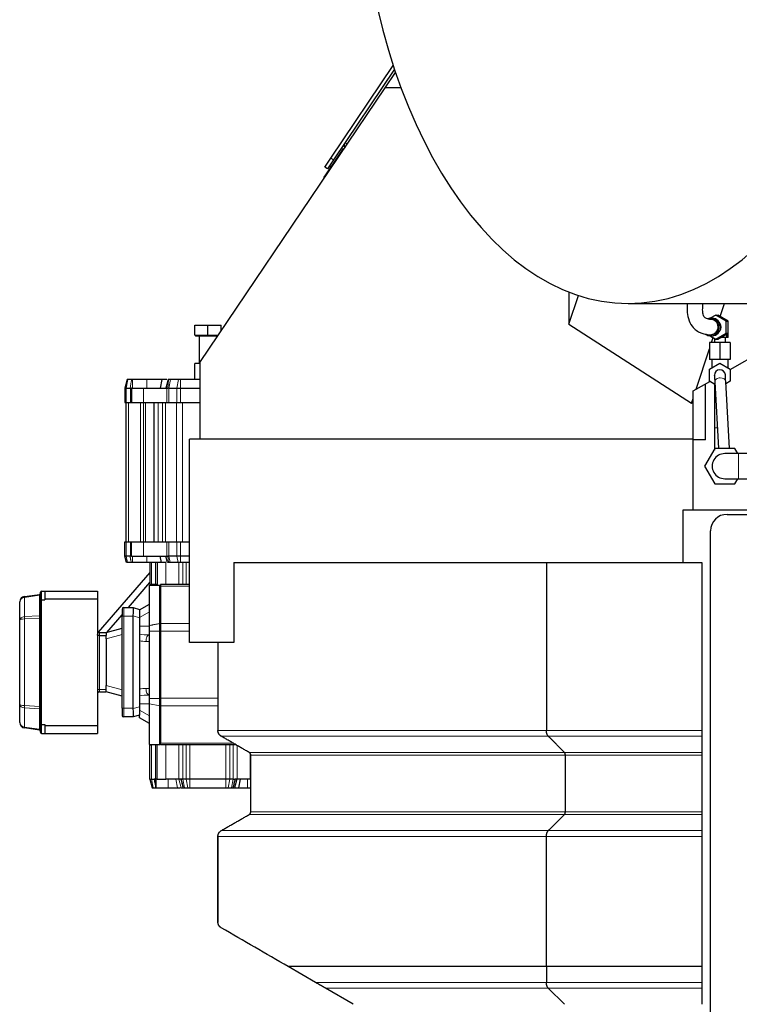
# Model space of a CAD drawing. Header units: inches. Extents: x 0 to 23760, y -13 to 16800.
# Tile 163 of 207: x 15109 to 15767, y 13191 to 14090. Entities that reach past the tile are written whole.
import ezdxf

# ---------------------------------------------------------------- set-up
doc = ezdxf.new("R2010")
doc.units = ezdxf.units.IN
doc.layers.add('254', color=7, linetype='Continuous', true_color=0xffffff)

msp = doc.modelspace()

# ---------------------------------------------------------------- linework, layer by layer
at = {"layer": '254', "color": 2, "linetype": 'Continuous', "lineweight": 25}
for p, q in [((15393.387, 13963.775), (15450.45, 14048.375)), ((15451.639, 14044.773), (15395.874, 13962.098)), ((15443.089, 14027.962), (15452.57, 14042.018)), ((15273.795, 13776.973), (15443.089, 14027.962)), ((15457.559, 14027.962), (15443.089, 14027.962)), ((15404.689, 13972.484), (15399.097, 13964.194)), ((15404.689, 13972.484), (15405.362, 13972.03)), ((15387.795, 13955.485), (15393.387, 13963.775)), ((15399.097, 13964.194), (15387.821, 13947.476)), ((15395.874, 13962.098), (15390.282, 13953.807)), ((15390.282, 13953.807), (15387.795, 13955.485)), ((15392.355, 13956.881), (15393.598, 13956.042)), ((15610.83, 13841.454), (15610.83, 13812.139)), ((15610.83, 13812.139), (15619.506, 13838.336)), ((15665.005, 13830.963), (15905.835, 13830.963)), ((15749.111, 13819.222), (15753, 13830.965)), ((15758.297, 13770.749), (15862.589, 13830.961)), ((15745.139, 13820.431), (15740.027, 13817.458)), ((15741.605, 13817.462), (15740.264, 13817.462)), ((15745.139, 13820.431), (15747.028, 13820.431)), ((15754.568, 13814.946), (15745.139, 13820.431)), ((15756.457, 13814.946), (15747.028, 13820.431)), ((15269.204, 13811.262), (15281.204, 13811.262)), ((15269.204, 13802.062), (15269.204, 13811.262)), ((15281.204, 13811.262), (15293.204, 13811.262)), ((15281.204, 13802.062), (15281.204, 13811.262)), ((15293.204, 13805.749), (15293.204, 13811.262)), ((15610.83, 13812.139), (15722.846, 13739.907)), ((15754.568, 13814.946), (15756.457, 13814.946)), ((15754.568, 13803.977), (15754.568, 13814.946)), ((15756.457, 13803.977), (15756.457, 13814.946)), ((15269.204, 13802.062), (15281.204, 13802.062)), ((15269.954, 13802.062), (15269.954, 13801.262)), ((15290.177, 13801.262), (15269.954, 13801.262)), ((15273.204, 13801.262), (15273.204, 13776.262)), ((15281.204, 13802.062), (15290.717, 13802.062)), ((15289.204, 13799.818), (15289.204, 13801.262)), ((15740.027, 13801.465), (15745.139, 13798.492)), ((15740.264, 13801.462), (15741.605, 13801.462)), ((15741.243, 13795.463), (15742.713, 13799.903)), ((15741.354, 13799.962), (15741.354, 13800.693)), ((15742.612, 13799.962), (15741.354, 13799.962)), ((15743.795, 13799.274), (15743.795, 13795.462)), ((15745.139, 13798.492), (15754.568, 13803.977)), ((15747.028, 13798.492), (15756.457, 13803.977)), ((15755.25, 13799.962), (15749.554, 13799.962)), ((15753.795, 13795.462), (15753.795, 13799.962)), ((15754.568, 13803.977), (15756.457, 13803.977)), ((15755.25, 13799.962), (15755.25, 13803.275)), ((15756.235, 13799.962), (15755.25, 13799.962)), ((15756.235, 13799.962), (15756.235, 13803.848)), ((15748.795, 13795.462), (15739.295, 13795.462)), ((15739.295, 13795.462), (15739.295, 13779.962)), ((15745.139, 13798.492), (15747.028, 13798.492)), ((15758.295, 13795.462), (15748.795, 13795.462)), ((15748.795, 13795.462), (15748.795, 13779.962)), ((15758.295, 13795.462), (15758.295, 13779.962)), ((15727.093, 13752.733), (15739.295, 13789.58)), ((15273.795, 13776.262), (15269.204, 13776.262)), ((15269.204, 13761.462), (15269.204, 13776.262)), ((15273.795, 13776.973), (15273.795, 13706.962)), ((15748.795, 13779.962), (15739.295, 13779.962)), ((15739.295, 13770.946), (15748.795, 13776.431)), ((15741.295, 13779.962), (15741.295, 13772.101)), ((15758.295, 13779.962), (15748.795, 13779.962)), ((15748.795, 13776.431), (15758.295, 13770.946)), ((15756.295, 13772.101), (15756.295, 13779.962)), ((15739.295, 13759.977), (15739.295, 13770.946)), ((15743.802, 13765.191), (15743.795, 13765.462)), ((15758.295, 13770.946), (15758.295, 13759.977)), ((15207.294, 13761.462), (15205.204, 13753.662)), ((15207.995, 13761.462), (15207.294, 13761.462)), ((15211.571, 13761.462), (15207.995, 13761.462)), ((15225.227, 13761.462), (15212.185, 13761.462)), ((15239.068, 13761.462), (15237.59, 13753.662)), ((15244.704, 13761.462), (15242.614, 13753.662)), ((15246.952, 13761.462), (15245.244, 13761.462)), ((15254.174, 13761.462), (15246.952, 13761.462)), ((15256.114, 13761.462), (15254.174, 13761.462)), ((15273.795, 13761.462), (15256.114, 13761.462)), ((15727.093, 13752.733), (15739.468, 13759.878)), ((15735.709, 13706.462), (15735.709, 13757.708)), ((15744.24, 13757.122), (15739.295, 13759.977)), ((15743.795, 13757.379), (15743.795, 13745.461)), ((15744.119, 13759.342), (15747.42, 13698.463)), ((15757.435, 13698.463), (15754.105, 13759.883)), ((15758.295, 13759.977), (15754.227, 13757.628)), ((15205.204, 13753.662), (15206.408, 13753.662)), ((15205.204, 13753.662), (15205.204, 13740.462)), ((15206.408, 13753.662), (15209.985, 13753.662)), ((15209.985, 13753.662), (15210.482, 13753.662)), ((15211.204, 13753.662), (15210.482, 13753.662)), ((15211.204, 13753.662), (15222.204, 13753.662)), ((15211.204, 13753.662), (15211.204, 13740.462)), ((15222.204, 13753.662), (15243.558, 13753.662)), ((15243.558, 13753.662), (15244.552, 13753.662)), ((15245.558, 13753.662), (15244.552, 13753.662)), ((15245.558, 13753.662), (15252.78, 13753.662)), ((15252.78, 13753.662), (15256.114, 13753.662)), ((15256.114, 13753.662), (15273.795, 13753.662)), ((15724.295, 13751.117), (15727.093, 13752.733)), ((15724.295, 13744.283), (15724.295, 13751.117)), ((15743.795, 13745.462), (15743.795, 13717.462)), ((15205.204, 13740.462), (15206.408, 13740.462)), ((15206.204, 13740.462), (15206.204, 13613.462)), ((15206.408, 13740.462), (15210.482, 13740.462)), ((15210.482, 13740.462), (15211.204, 13740.462)), ((15211.204, 13740.462), (15222.204, 13740.462)), ((15222.204, 13740.462), (15243.558, 13740.462)), ((15231.704, 13740.462), (15231.704, 13613.462)), ((15243.558, 13740.462), (15245.558, 13740.462)), ((15245.558, 13740.462), (15252.78, 13740.462)), ((15252.78, 13740.462), (15256.114, 13740.462)), ((15256.114, 13740.462), (15273.795, 13740.462)), ((15722.846, 13739.907), (15724.295, 13744.283)), ((15722.846, 13739.907), (15724.295, 13741.347)), ((15724.295, 13741.347), (15724.295, 13744.283)), ((15724.295, 13706.962), (15724.295, 13741.347)), ((15743.795, 13717.463), (15743.795, 13698.008)), ((15264.295, 13521.462), (15264.295, 13706.962)), ((15724.295, 13706.962), (15264.295, 13706.962)), ((15724.295, 13642.472), (15724.295, 13706.962)), ((15735.709, 13706.462), (15724.295, 13706.462)), ((15744.057, 13698.462), (15734.82, 13682.462)), ((15762.532, 13698.462), (15744.057, 13698.462)), ((15765.131, 13693.962), (15762.532, 13698.462)), ((15775.295, 13693.962), (15765.795, 13693.962)), ((15734.82, 13682.462), (15744.057, 13666.462)), ((15744.057, 13666.462), (15762.532, 13666.462)), ((15762.532, 13666.462), (15765.13, 13670.962)), ((15765.795, 13670.962), (15775.295, 13670.962)), ((15715.295, 13594.452), (15715.295, 13642.471)), ((15715.295, 13642.471), (16291.286, 13642.471)), ((15755.295, 13638.462), (16291.289, 13638.462)), ((15740.295, 12969.462), (15740.295, 13623.462)), ((15205.204, 13613.462), (15206.408, 13613.462)), ((15205.204, 13600.262), (15205.204, 13613.462)), ((15206.408, 13613.462), (15210.482, 13613.462)), ((15210.482, 13613.462), (15211.204, 13613.462)), ((15211.204, 13613.462), (15222.204, 13613.462)), ((15211.204, 13600.262), (15211.204, 13613.462)), ((15222.204, 13613.462), (15243.558, 13613.462)), ((15243.558, 13613.462), (15245.558, 13613.462)), ((15245.558, 13613.462), (15252.78, 13613.462)), ((15252.78, 13613.462), (15256.114, 13613.462)), ((15256.114, 13613.462), (15264.295, 13613.462)), ((15206.758, 13594.462), (15205.204, 13600.262)), ((15206.408, 13600.262), (15205.204, 13600.262)), ((15209.985, 13600.262), (15206.408, 13600.262)), ((15207.588, 13594.462), (15206.758, 13594.462)), ((15211.165, 13594.462), (15207.588, 13594.462)), ((15209.985, 13600.262), (15210.482, 13600.262)), ((15211.204, 13600.262), (15210.482, 13600.262)), ((15211.204, 13600.262), (15222.204, 13600.262)), ((15225.227, 13594.462), (15212.186, 13594.462)), ((15222.204, 13600.262), (15243.558, 13600.262)), ((15228.204, 13594.462), (15228.204, 13574.462)), ((15234.704, 13594.462), (15234.704, 13574.462)), ((15240.981, 13594.462), (15235.002, 13594.462)), ((15238.689, 13594.462), (15237.59, 13600.262)), ((15244.168, 13594.462), (15242.614, 13600.262)), ((15243.558, 13600.262), (15244.552, 13600.262)), ((15245.558, 13600.262), (15244.552, 13600.262)), ((15246.594, 13594.462), (15245.067, 13594.462)), ((15252.78, 13600.262), (15245.558, 13600.262)), ((15253.817, 13594.462), (15246.594, 13594.462)), ((15256.114, 13600.262), (15252.78, 13600.262)), ((15256.114, 13594.462), (15253.817, 13594.462)), ((15264.295, 13600.262), (15256.114, 13600.262)), ((15264.295, 13594.462), (15256.114, 13594.462)), ((15304.832, 13594.462), (15304.832, 13521.462)), ((15304.832, 13594.462), (15590.351, 13594.462)), ((15590.351, 13594.462), (15732.295, 13594.462)), ((15590.351, 13594.462), (15590.351, 13441.059)), ((15732.295, 13594.462), (15732.295, 13441.059)), ((15228.205, 13585.323), (15180.985, 13530.891)), ((15208.51, 13553.463), (15228.204, 13576.165)), ((15228.204, 13574.462), (15229.668, 13574.462)), ((15233.24, 13574.462), (15229.668, 13574.462)), ((15234.704, 13574.462), (15233.24, 13574.462)), ((15234.704, 13574.462), (15234.704, 13573.962)), ((15237.704, 13574.462), (15237.704, 13572.998)), ((15264.296, 13574.462), (15237.704, 13574.462)), ((15113.508, 13563.488), (15127.343, 13565.432)), ((15128.204, 13560.048), (15128.204, 13567.462)), ((15129.204, 13568.462), (15132.204, 13568.462)), ((15132.204, 13568.462), (15132.204, 13561.362)), ((15132.204, 13568.462), (15180.204, 13568.462)), ((15180.204, 13568.462), (15180.204, 13561.362)), ((15227.704, 13536.991), (15227.704, 13573.962)), ((15227.704, 13573.962), (15237.204, 13573.962)), ((15237.204, 13538.791), (15237.204, 13573.962)), ((15237.704, 13572.998), (15237.704, 13538.891)), ((15109.204, 13542.153), (15109.204, 13558.537)), ((15128.204, 13446.876), (15128.204, 13560.048)), ((15129.204, 13560.462), (15132.204, 13560.462)), ((15132.204, 13561.362), (15180.204, 13561.362)), ((15132.204, 13561.362), (15132.204, 13560.462)), ((15180.204, 13561.362), (15180.204, 13445.562)), ((15218.704, 13551.266), (15227.704, 13556.462)), ((15227.704, 13556.744), (15227.213, 13556.178)), ((15202.704, 13551.962), (15202.704, 13545.462)), ((15204.204, 13553.462), (15212.704, 13553.462)), ((15212.704, 13553.462), (15212.724, 13553.456)), ((15212.724, 13553.456), (15218.704, 13551.742)), ((15218.704, 13551.742), (15218.704, 13544.051)), ((15109.204, 13464.772), (15109.204, 13542.153)), ((15188.794, 13530.736), (15202.705, 13546.771)), ((15202.704, 13461.462), (15202.704, 13545.462)), ((15212.704, 13545.462), (15212.704, 13461.462)), ((15218.704, 13544.051), (15218.704, 13462.873)), ((15237.704, 13538.891), (15237.704, 13531.82)), ((15182.204, 13530.462), (15188.204, 13530.462)), ((15188.204, 13530.577), (15202.704, 13534.462)), ((15188.204, 13530.462), (15188.204, 13530.577)), ((15188.204, 13530.462), (15188.204, 13527.731)), ((15227.704, 13470.463), (15227.704, 13531.961)), ((15237.204, 13470.463), (15237.204, 13531.961)), ((15237.704, 13531.82), (15237.704, 13470.604)), ((15182.204, 13527.731), (15188.204, 13527.731)), ((15188.204, 13525.96), (15188.204, 13527.731)), ((15188.204, 13524.781), (15188.204, 13525.96)), ((15188.204, 13524.781), (15188.204, 13482.143)), ((15227.579, 13528.462), (15227.704, 13528.462)), ((15304.832, 13521.462), (15264.295, 13521.462)), ((15290.295, 13521.462), (15290.295, 13441.059)), ((15182.204, 13476.462), (15188.204, 13476.462)), ((15188.204, 13480.964), (15188.204, 13482.143)), ((15188.204, 13478.462), (15188.204, 13480.964)), ((15188.204, 13476.462), (15188.204, 13478.462)), ((15188.204, 13476.347), (15188.204, 13476.462)), ((15202.704, 13472.462), (15188.204, 13476.347)), ((15227.704, 13473.462), (15227.58, 13473.462)), ((15237.704, 13470.604), (15237.704, 13463.533)), ((15109.204, 13448.387), (15109.204, 13464.772)), ((15202.704, 13461.462), (15202.704, 13454.962)), ((15218.704, 13462.873), (15218.704, 13455.182)), ((15227.704, 13428.462), (15227.704, 13465.433)), ((15237.204, 13428.462), (15237.204, 13463.633)), ((15237.704, 13463.533), (15237.704, 13429.427)), ((15212.704, 13453.462), (15204.204, 13453.462)), ((15212.724, 13453.468), (15212.704, 13453.462)), ((15218.704, 13455.182), (15212.724, 13453.468)), ((15218.704, 13452.658), (15218.704, 13455.182)), ((15227.704, 13447.462), (15218.704, 13452.658)), ((15127.343, 13441.492), (15113.508, 13443.436)), ((15128.204, 13439.462), (15128.204, 13446.876)), ((15129.204, 13446.462), (15132.204, 13446.462)), ((15132.204, 13446.462), (15132.204, 13445.562)), ((15132.204, 13445.562), (15180.204, 13445.562)), ((15132.204, 13445.562), (15132.204, 13438.462)), ((15180.204, 13445.562), (15180.204, 13438.462)), ((15732.295, 13441.059), (15732.295, 13435.862)), ((15129.204, 13438.462), (15132.204, 13438.462)), ((15132.204, 13438.462), (15180.204, 13438.462)), ((15227.704, 13428.462), (15237.204, 13428.462)), ((15228.204, 13427.962), (15229.668, 13427.962)), ((15228.204, 13396.712), (15228.204, 13427.962)), ((15233.24, 13427.962), (15229.668, 13427.962)), ((15234.704, 13427.962), (15233.24, 13427.962)), ((15234.704, 13428.462), (15234.704, 13427.962)), ((15234.704, 13396.712), (15234.704, 13427.962)), ((15237.704, 13427.962), (15237.704, 13429.427)), ((15306.978, 13427.962), (15237.704, 13427.962)), ((15320.295, 13367.006), (15320.295, 13418.542)), ((15607.672, 13367.006), (15607.672, 13418.542)), ((15732.295, 13421.14), (15732.295, 13418.542)), ((15732.295, 13418.542), (15732.295, 13367.006)), ((15228.204, 13396.712), (15229.668, 13396.712)), ((15228.204, 13396.712), (15230.348, 13388.712)), ((15229.668, 13396.712), (15232.137, 13396.712)), ((15233.24, 13396.712), (15232.137, 13396.712)), ((15234.704, 13396.712), (15233.24, 13396.712)), ((15234.704, 13396.712), (15242.704, 13396.712)), ((15254.633, 13396.712), (15242.704, 13396.712)), ((15256.546, 13396.712), (15254.633, 13396.712)), ((15258.168, 13396.712), (15256.546, 13396.712)), ((15261.24, 13396.712), (15258.168, 13396.712)), ((15264.775, 13396.712), (15261.24, 13396.712)), ((15297.633, 13396.712), (15264.775, 13396.712)), ((15301.168, 13396.712), (15297.633, 13396.712)), ((15304.24, 13396.712), (15301.168, 13396.712)), ((15304.24, 13396.712), (15305.862, 13396.712)), ((15307.775, 13396.712), (15305.862, 13396.712)), ((15319.704, 13396.712), (15307.775, 13396.712)), ((15310.579, 13396.712), (15309.062, 13388.712)), ((15320.295, 13396.712), (15319.704, 13396.712)), ((15230.348, 13388.712), (15231.184, 13388.712)), ((15231.184, 13388.712), (15233.559, 13388.712)), ((15233.986, 13388.712), (15244.947, 13388.712)), ((15258.333, 13388.712), (15258.415, 13388.712)), ((15258.415, 13388.712), (15259.684, 13388.712)), ((15259.684, 13388.712), (15262.755, 13388.712)), ((15262.755, 13388.712), (15264.775, 13388.712)), ((15264.775, 13388.712), (15297.633, 13388.712)), ((15297.633, 13388.712), (15299.653, 13388.712)), ((15299.653, 13388.712), (15302.724, 13388.712)), ((15302.724, 13388.712), (15303.954, 13388.712)), ((15303.954, 13388.712), (15304.028, 13388.712)), ((15317.445, 13388.712), (15320.295, 13388.712)), ((15732.295, 13349.686), (15732.295, 13344.489)), ((15379.564, 13211.054), (15354.526, 13225.549)), ((15590.351, 13225.549), (15590.351, 13211.054)), ((15732.295, 13229.028), (15732.295, 13225.549)), ((15732.295, 13225.549), (15732.295, 13211.054)), ((15413.963, 13191.14), (15388.531, 13205.862)), ((15606.805, 13191.14), (15592.083, 13205.862)), ((15732.295, 13211.054), (15732.295, 13205.862)), ((15732.295, 13205.862), (15732.295, 13191.14))]:
    msp.add_line(p, q, dxfattribs=at)
at = {"layer": '254', "color": 110, "linetype": 'Continuous', "lineweight": 13}
for p, q in [((15406.499, 13977.849), (15408.415, 13976.557)), ((15393.387, 13963.775), (15395.874, 13962.098)), ((15399.77, 13963.74), (15399.097, 13964.194)), ((15207.995, 13761.462), (15206.408, 13753.662)), ((15225.227, 13761.462), (15225.227, 13753.662)), ((15245.244, 13761.462), (15244.552, 13753.662)), ((15246.952, 13761.462), (15245.558, 13753.662)), ((15254.174, 13761.462), (15252.78, 13753.662)), ((15256.114, 13761.462), (15256.114, 13753.662)), ((15744.119, 13759.342), (15744.119, 13759.341)), ((15206.408, 13753.662), (15206.408, 13740.462)), ((15210.482, 13753.662), (15210.482, 13740.462)), ((15222.204, 13753.662), (15222.204, 13740.462)), ((15243.558, 13753.662), (15243.558, 13740.462)), ((15245.558, 13753.662), (15245.558, 13740.462)), ((15252.78, 13753.662), (15252.78, 13740.462)), ((15256.114, 13753.662), (15256.114, 13740.462)), ((15744.872, 13745.462), (15743.796, 13745.462)), ((15208.547, 13740.462), (15208.547, 13613.462)), ((15219.532, 13740.462), (15219.532, 13613.462)), ((15222.361, 13740.462), (15222.361, 13613.462)), ((15224.204, 13740.462), (15224.204, 13613.462)), ((15235.704, 13740.462), (15235.704, 13613.462)), ((15239.547, 13740.462), (15239.547, 13613.462)), ((15242.376, 13740.462), (15242.376, 13613.462)), ((15252.361, 13740.462), (15252.361, 13613.462)), ((15258.018, 13740.462), (15258.018, 13613.462)), ((15746.389, 13717.462), (15743.795, 13717.462)), ((15765.795, 13693.962), (15765.795, 13670.962)), ((15206.408, 13600.262), (15206.408, 13613.462)), ((15210.482, 13600.262), (15210.482, 13613.462)), ((15222.204, 13600.262), (15222.204, 13613.462)), ((15243.558, 13600.262), (15243.558, 13613.462)), ((15245.558, 13600.262), (15245.558, 13613.462)), ((15252.78, 13600.262), (15252.78, 13613.462)), ((15256.114, 13600.262), (15256.114, 13613.462)), ((15207.588, 13594.462), (15206.408, 13600.262)), ((15225.227, 13594.462), (15225.227, 13600.262)), ((15229.668, 13594.462), (15229.668, 13574.462)), ((15233.24, 13594.462), (15233.24, 13574.462)), ((15242.704, 13594.462), (15242.704, 13574.462)), ((15245.067, 13594.462), (15244.552, 13600.262)), ((15246.594, 13594.462), (15245.558, 13600.262)), ((15253.817, 13594.462), (15252.78, 13600.262)), ((15254.633, 13594.462), (15254.633, 13574.462)), ((15256.114, 13594.462), (15256.114, 13600.262)), ((15258.168, 13594.462), (15258.168, 13574.462)), ((15261.24, 13594.462), (15261.24, 13574.462)), ((15129.204, 13568.462), (15129.204, 13560.462)), ((15264.296, 13572.998), (15237.704, 13572.998)), ((15127.343, 13564.562), (15113.508, 13562.618)), ((15113.508, 13562.618), (15113.508, 13545.074)), ((15127.343, 13545.879), (15127.343, 13564.562)), ((15129.204, 13560.462), (15129.204, 13446.462)), ((15204.204, 13553.462), (15204.204, 13545.462)), ((15227.704, 13549.534), (15218.704, 13544.338)), ((15113.508, 13545.074), (15127.343, 13545.879)), ((15127.343, 13543.778), (15113.508, 13542.973)), ((15113.508, 13542.973), (15113.508, 13463.951)), ((15127.343, 13463.146), (15127.343, 13543.778)), ((15202.704, 13545.462), (15204.204, 13545.462)), ((15204.204, 13545.462), (15204.204, 13461.462)), ((15212.704, 13545.462), (15204.204, 13545.462)), ((15218.704, 13544.051), (15212.724, 13545.766)), ((15264.296, 13538.891), (15237.704, 13538.891)), ((15182.204, 13530.462), (15182.204, 13527.731)), ((15218.704, 13536.462), (15227.704, 13536.462)), ((15227.704, 13531.961), (15237.204, 13531.961)), ((15264.296, 13531.82), (15237.704, 13531.82)), ((15182.204, 13527.731), (15182.204, 13478.462)), ((15202.704, 13528.666), (15188.204, 13524.781)), ((15227.704, 13522.462), (15224.579, 13522.462)), ((15182.204, 13478.462), (15180.204, 13478.462)), ((15182.204, 13478.462), (15188.204, 13478.462)), ((15182.204, 13476.462), (15182.204, 13478.462)), ((15188.204, 13482.143), (15202.704, 13478.258)), ((15224.58, 13479.462), (15227.704, 13479.462)), ((15290.295, 13470.604), (15237.704, 13470.604)), ((15113.508, 13463.951), (15127.343, 13463.146)), ((15113.508, 13461.851), (15113.508, 13444.306)), ((15127.343, 13461.045), (15113.508, 13461.851)), ((15127.343, 13442.362), (15127.343, 13461.045)), ((15202.704, 13461.462), (15204.204, 13461.462)), ((15204.204, 13453.462), (15204.204, 13461.462)), ((15204.204, 13461.462), (15212.704, 13461.462)), ((15212.724, 13461.158), (15218.704, 13462.873)), ((15227.704, 13465.462), (15218.704, 13465.462)), ((15218.704, 13459.586), (15227.704, 13454.39)), ((15227.704, 13465.433), (15237.204, 13463.633)), ((15290.295, 13463.533), (15237.704, 13463.533)), ((15113.508, 13444.306), (15127.343, 13442.362)), ((15129.204, 13446.462), (15129.204, 13438.462)), ((15592.083, 13435.862), (15293.295, 13435.862)), ((15732.295, 13435.862), (15592.083, 13435.862)), ((15229.668, 13396.712), (15229.668, 13427.962)), ((15233.24, 13396.712), (15233.24, 13427.962)), ((15304.441, 13429.427), (15237.704, 13429.427)), ((15242.704, 13396.712), (15242.704, 13427.962)), ((15254.633, 13396.712), (15254.633, 13427.962)), ((15258.168, 13396.712), (15258.168, 13427.962)), ((15261.24, 13396.712), (15261.24, 13427.962)), ((15264.775, 13396.712), (15264.775, 13427.962)), ((15297.633, 13396.712), (15297.633, 13427.962)), ((15301.168, 13396.712), (15301.168, 13427.962)), ((15304.24, 13396.712), (15304.24, 13427.962)), ((15307.775, 13396.712), (15307.775, 13427.502)), ((15606.805, 13421.14), (15318.795, 13421.14)), ((15319.704, 13396.712), (15319.704, 13420.287)), ((15607.672, 13418.542), (15320.295, 13418.542)), ((15732.295, 13421.14), (15606.805, 13421.14)), ((15732.295, 13418.542), (15607.672, 13418.542)), ((15229.668, 13396.712), (15231.184, 13388.712)), ((15232.878, 13396.712), (15233.697, 13388.712)), ((15233.987, 13396.712), (15233.986, 13388.712)), ((15244.947, 13396.712), (15244.947, 13388.712)), ((15251.817, 13396.712), (15253.332, 13388.712)), ((15254.61, 13396.712), (15256.753, 13388.712)), ((15254.611, 13396.712), (15256.755, 13388.712)), ((15258.168, 13396.712), (15259.684, 13388.712)), ((15261.24, 13396.712), (15262.755, 13388.712)), ((15264.775, 13396.712), (15264.775, 13388.712)), ((15297.633, 13396.712), (15297.633, 13388.712)), ((15301.168, 13396.712), (15299.653, 13388.712)), ((15304.24, 13396.712), (15302.724, 13388.712)), ((15317.446, 13396.712), (15317.445, 13388.712)), ((15606.805, 13364.408), (15318.794, 13364.408)), ((15607.672, 13367.006), (15320.295, 13367.006)), ((15732.295, 13364.408), (15606.805, 13364.408)), ((15732.295, 13367.006), (15607.672, 13367.006)), ((15592.083, 13349.686), (15293.295, 13349.686)), ((15732.295, 13349.686), (15592.083, 13349.686)), ((15590.351, 13344.489), (15290.295, 13344.489)), ((15732.295, 13344.489), (15590.351, 13344.489)), ((15590.351, 13211.054), (15379.564, 13211.054)), ((15592.083, 13205.862), (15388.531, 13205.862)), ((15732.295, 13211.054), (15590.351, 13211.054)), ((15732.295, 13205.862), (15592.083, 13205.862))]:
    msp.add_line(p, q, dxfattribs=at)
at = {"layer": '254', "color": 2, "linetype": 'Continuous', "lineweight": 25}
for centre, radius, start, end in [((15410.644, 13975.054), 5, 146, 203.480469), ((15392.795, 13944.121), 6, 146, 176.156938), ((15748.795, 13765.462), 5, 3.076875, 180), ((15753.295, 13682.462), 11.5, 90.0225, 270.028125), ((15755.295, 13623.462), 15, 90, 180), ((15127.204, 13566.423), 1, 278, 0), ((15129.204, 13567.462), 1, 90, 180), ((15114.204, 13558.537), 5, 98, 180), ((15204.204, 13551.962), 1.5, 90, 180), ((15182.204, 13474.462), 2, 90, 180), ((15114.204, 13448.387), 5, 180, 262), ((15204.204, 13454.962), 1.5, 180, 270), ((15127.204, 13440.501), 1, 0, 82), ((15129.204, 13439.462), 1, 180, 270)]:
    msp.add_arc(centre, radius, start, end, dxfattribs=at)
for centre, major_axis, ratio, start_param, end_param in [((15665.005, 14261.463), (0, 430.5), 0.5735764, 0.0931241, 6.1900612), ((15740.264, 13809.462), (0, -8), 0.9925462, 0, 3.5084547), ((15741.605, 13809.462), (0, -8), 0.9925462, 0.0000811, 3.1415755), ((15745.139, 13809.462), (0, -5), 0.9925462, 0.8319159, 2.3097407), ((15740.264, 13809.462), (0, -8), 0.9925462, 5.7159144, 6.2026649), ((15740.264, 13809.462), (0, -8), 0.9925462, 6.2026649, 6.2831853), ((15129.204, 13560.048), (1, 0), 0.4142136, 1.5707963, 3.1415927), ((15211.58, 13545.462), (1.124, 7.999), 0.1352959, 4.7694259, 6.264173), ((15240.603, 13545.462), (-27.899, 0), 0.2867448, 6.2451608, 6.2831853), ((15240.603, 13461.462), (27.899, 0), 0.2867448, 3.1415926, 3.1796172), ((15211.58, 13461.462), (-1.124, 7.999), 0.1352959, 3.160605, 4.6553521), ((15129.204, 13446.876), (1, 0), 0.4142136, 3.1415927, 4.712389)]:
    msp.add_ellipse(centre, major_axis=major_axis, ratio=ratio, start_param=start_param, end_param=end_param, dxfattribs=at)
at = {"layer": '254', "color": 110, "linetype": 'Continuous', "lineweight": 13}
for centre, major_axis, ratio, start_param, end_param in [((15749.112, 13759.612), (-4.993, -0.271), 0.7071109, 4.6740701, 6.2831853), ((15749.112, 13759.612), (-4.993, -0.271), 0.7071109, 3.1415619, 4.6740701), ((15127.761, 13562.462), (0.418, -2.971), 0.0575518, 3.1415927, 3.9189353), ((15127.204, 13566.423), (0, 1.879), 0.5322887, 3.281219, 4.712389), ((15114.204, 13558.537), (5, 0), 0.8242641, 1.7104227, 3.1415927), ((15113.926, 13560.517), (-0.418, 2.971), 0.0575518, 0, 0.7773427), ((15114.204, 13542.153), (5, 0), 0.5899495, 1.7104227, 3.1415927), ((15114.204, 13542.153), (5, 0), 0.1656854, 1.7104227, 3.1415927), ((15113.926, 13542.973), (-0.174, 2.995), 0.1389424, 0.7853655, 1.5627081), ((15127.761, 13543.778), (0.174, -2.995), 0.1389424, 3.9269581, 4.7043008), ((15127.204, 13545.419), (1, 0), 0.4644661, 0, 1.43117), ((15127.204, 13545.419), (0, 1.657), 0.6035534, 3.281219, 4.712389), ((15227.58, 13536.462), (24.249, 0), 0.3299144, 4.3376545, 4.7123545), ((15224.58, 13536.462), (24.249, 0), 0.5773503, 4.4676455, 4.7123568), ((15224.58, 13465.462), (24.249, 0), 0.5773503, 1.5707963, 1.8155398), ((15227.58, 13479.462), (0, 6), 0.5, 1.5707963, 3.1415927), ((15227.58, 13465.462), (24.249, 0), 0.3299144, 1.5707963, 1.9455308), ((15114.204, 13464.772), (5, 0), 0.5899495, 3.1415927, 4.5727626), ((15114.204, 13464.772), (5, 0), 0.1656854, 3.1415927, 4.5727626), ((15113.926, 13463.951), (0.174, 2.995), 0.1389424, 1.5788845, 2.3562272), ((15127.761, 13463.146), (-0.174, -2.995), 0.1389424, 4.7204772, 5.4978199), ((15127.204, 13461.505), (0, 1.657), 0.6035534, 4.712389, 6.143559), ((15127.204, 13461.505), (1, 0), 0.4644661, 4.8520153, 6.2831853), ((15114.204, 13448.387), (5, 0), 0.8242641, 3.1415927, 4.5727626), ((15113.926, 13446.407), (0.418, 2.971), 0.0575518, 2.36425, 3.1415927), ((15127.761, 13444.462), (-0.418, -2.971), 0.0575518, 5.5058426, 6.2831853), ((15127.204, 13440.501), (0, 1.879), 0.5322887, 4.712389, 6.143559)]:
    msp.add_ellipse(centre, major_axis=major_axis, ratio=ratio, start_param=start_param, end_param=end_param, dxfattribs=at)
at = {"layer": '254', "color": 2, "linetype": 'Continuous', "lineweight": 25}
for points, knots in [([(15719.016, 13830.871), (15718.841, 13828.752), (15718.712, 13823.962), (15719.7, 13816.711), (15722.701, 13810.524), (15726.54, 13806.874), (15729.586, 13804.969), (15732.616, 13803.645), (15736.658, 13802.624), (15739.146, 13802.407), (15740.406, 13802.487)], [0, 0, 0, 0, 0.1121779, 0.2613577, 0.4268101, 0.5472151, 0.6094314, 0.7022734, 0.8323534, 1, 1, 1, 1]), ([(15740.118, 13816.482), (15739.906, 13816.439), (15739.271, 13816.492), (15737.557, 13816.788), (15735.872, 13817.466), (15735.015, 13818.156), (15734.239, 13818.947), (15733.293, 13821.126), (15732.927, 13825.049), (15733.201, 13828.835), (15733.489, 13830.926)], [0, 0, 0, 0, 0.16527, 0.29637, 0.4281173, 0.519093, 0.6191045, 0.7364738, 0.8642919, 1, 1, 1, 1]), ([(15740.405, 13802.487), (15741.792, 13802.523), (15744.984, 13803.57), (15747.856, 13808.213), (15746.522, 13813.998), (15742.824, 13816.322), (15740.61, 13816.488), (15740.214, 13816.484)], [0, 0, 0, 0, 0.1916664, 0.4428675, 0.6940685, 0.9452696, 1, 1, 1, 1]), ([(15743.802, 13765.191), (15743.802, 13765.188), (15743.816, 13764.932), (15743.878, 13763.792), (15743.979, 13761.926), (15744.069, 13760.275), (15744.119, 13759.342)], [0, 0, 0, 0, 0.2500122, 0.5, 0.7499878, 1, 1, 1, 1]), ([(15754.105, 13759.883), (15754.054, 13760.817), (15753.964, 13762.467), (15753.863, 13764.333), (15753.801, 13765.474), (15753.788, 13765.729), (15753.787, 13765.732)], [0, 0, 0, 0, 0.2500122, 0.5, 0.7499878, 1, 1, 1, 1]), ([(15212.185, 13761.462), (15212.065, 13761.462), (15211.95, 13761.462), (15211.744, 13761.462), (15211.65, 13761.462), (15211.571, 13761.462)], [0, 0, 0, 0, 0.4990775, 0.4990775, 1, 1, 1, 1]), ([(15239.068, 13761.462), (15237.253, 13761.462), (15235.065, 13761.462), (15230.32, 13761.462), (15227.766, 13761.462), (15225.227, 13761.462)], [0, 0, 0, 0, 0.5, 0.5, 1, 1, 1, 1]), ([(15243.496, 13761.462), (15243.425, 13761.462), (15243.35, 13761.462), (15242.318, 13761.462), (15240.883, 13761.462), (15239.068, 13761.462)], [0, 0, 0, 0, 0.0753327, 0.0753327, 1, 1, 1, 1]), ([(15245.244, 13761.462), (15245.205, 13761.462), (15245.167, 13761.462), (15245.095, 13761.462), (15245.06, 13761.462), (15245.011, 13761.462), (15244.995, 13761.462), (15244.964, 13761.462), (15244.949, 13761.462), (15244.907, 13761.462), (15244.881, 13761.462), (15244.845, 13761.462), (15244.833, 13761.462), (15244.812, 13761.462), (15244.801, 13761.462), (15244.773, 13761.462), (15244.757, 13761.462), (15244.738, 13761.462), (15244.732, 13761.462), (15244.722, 13761.462), (15244.718, 13761.462), (15244.708, 13761.462), (15244.705, 13761.462), (15244.704, 13761.462)], [0, 0, 0, 0, 0.1265481, 0.1265481, 0.2530962, 0.2530962, 0.3163703, 0.3163703, 0.3796443, 0.3796443, 0.5061925, 0.5061925, 0.5694665, 0.5694665, 0.6327406, 0.6327406, 0.7592887, 0.7592887, 0.8225627, 0.8225627, 0.8858368, 0.8858368, 1, 1, 1, 1]), ([(15743.795, 13757.459), (15743.795, 13757.16), (15743.795, 13755.255), (15743.795, 13751.318), (15743.795, 13747.479), (15743.795, 13745.462)], [0, 0, 0, 0, 0.0871841, 0.5432484, 1, 1, 1, 1]), ([(15743.795, 13717.462), (15743.795, 13714.709), (15743.795, 13709.629), (15743.797, 13702.835), (15743.799, 13698.285), (15743.801, 13697.249), (15743.802, 13697.192)], [0, 0, 0, 0, 0.2487981, 0.4984396, 0.7488927, 1, 1, 1, 1]), ([(15765.795, 13693.962), (15764.6, 13693.962), (15762.781, 13693.962), (15759.806, 13693.962), (15757.057, 13693.962), (15754.994, 13693.962), (15753.635, 13693.962), (15753.302, 13693.962), (15753.295, 13693.962)], [0, 0, 0, 0, 0.1787259, 0.2823641, 0.4843383, 0.6817896, 0.7925934, 1, 1, 1, 1]), ([(15753.295, 13670.962), (15753.299, 13670.962), (15753.555, 13670.962), (15754.676, 13670.962), (15756.571, 13670.962), (15759.251, 13670.962), (15762.356, 13670.962), (15764.397, 13670.962), (15765.795, 13670.962)], [0, 0, 0, 0, 0.1787264, 0.2823644, 0.4843382, 0.6817892, 0.7925928, 1, 1, 1, 1]), ([(15212.186, 13594.462), (15211.989, 13594.462), (15211.797, 13594.462), (15211.45, 13594.462), (15211.294, 13594.462), (15211.166, 13594.462)], [0, 0, 0, 0, 0.50042, 0.50042, 1, 1, 1, 1]), ([(15235.002, 13594.462), (15234.198, 13594.462), (15233.358, 13594.462), (15230.185, 13594.462), (15227.7, 13594.462), (15225.227, 13594.462)], [0, 0, 0, 0, 0.2727602, 0.2727602, 1, 1, 1, 1]), ([(15242.778, 13594.462), (15242.777, 13594.462), (15242.776, 13594.462), (15242.297, 13594.462), (15241.694, 13594.462), (15240.981, 13594.462)], [0, 0, 0, 0, 0.0016844, 0.0016844, 1, 1, 1, 1]), ([(15245.067, 13594.462), (15244.815, 13594.462), (15244.586, 13594.462), (15244.253, 13594.462), (15244.168, 13594.462), (15244.168, 13594.462)], [0, 0, 0, 0, 0.5000127, 0.5000127, 1, 1, 1, 1]), ([(15237.204, 13531.961), (15237.204, 13533.23), (15237.204, 13534.492), (15237.204, 13536.824), (15237.204, 13537.893), (15237.204, 13538.791)], [0, 0, 0, 0, 0.5, 0.5, 1, 1, 1, 1]), ([(15180.204, 13532.462), (15180.204, 13532.447), (15180.204, 13532.431), (15180.205, 13532.4), (15180.207, 13532.354), (15180.21, 13532.307), (15180.218, 13532.215), (15180.236, 13532.093), (15180.264, 13531.972), (15180.29, 13531.881), (15180.299, 13531.851), (15180.32, 13531.791), (15180.33, 13531.762), (15180.388, 13531.615), (15180.445, 13531.503), (15180.53, 13531.367), (15180.548, 13531.341), (15180.585, 13531.288), (15180.604, 13531.262), (15180.664, 13531.185), (15180.748, 13531.086), (15180.843, 13530.995), (15180.942, 13530.909), (15180.995, 13530.868), (15181.105, 13530.79), (15181.218, 13530.718), (15181.339, 13530.658), (15181.463, 13530.603), (15181.527, 13530.579), (15181.659, 13530.537), (15181.792, 13530.501), (15181.928, 13530.48), (15182.065, 13530.466), (15182.134, 13530.462), (15182.204, 13530.462)], [0, 0, 0, 0, 0.015625, 0.015625, 0.03125, 0.0625, 0.0625, 0.125, 0.1875, 0.1875, 0.21875, 0.21875, 0.25, 0.25, 0.375, 0.375, 0.40625, 0.40625, 0.4375, 0.4375, 0.5, 0.5625, 0.5625, 0.625, 0.625, 0.6875, 0.75, 0.75, 0.8125, 0.8125, 0.875, 0.9375, 0.9375, 1, 1, 1, 1]), ([(15227.704, 13531.961), (15227.704, 13532.899), (15227.704, 13533.827), (15227.704, 13535.541), (15227.704, 13536.327), (15227.704, 13536.991)], [0, 0, 0, 0, 0.5000371, 0.5000371, 1, 1, 1, 1]), ([(15182.204, 13527.731), (15182.134, 13527.731), (15182.065, 13527.733), (15181.928, 13527.74), (15181.792, 13527.75), (15181.659, 13527.767), (15181.527, 13527.787), (15181.463, 13527.798), (15181.339, 13527.824), (15181.218, 13527.853), (15181.105, 13527.888), (15180.995, 13527.925), (15180.942, 13527.945), (15180.843, 13527.987), (15180.748, 13528.031), (15180.664, 13528.079), (15180.604, 13528.116), (15180.585, 13528.129), (15180.548, 13528.155), (15180.53, 13528.168), (15180.445, 13528.234), (15180.388, 13528.29), (15180.33, 13528.362), (15180.32, 13528.377), (15180.299, 13528.407), (15180.29, 13528.422), (15180.264, 13528.467), (15180.236, 13528.527), (15180.218, 13528.589), (15180.21, 13528.636), (15180.207, 13528.659), (15180.205, 13528.683), (15180.204, 13528.699), (15180.204, 13528.707), (15180.204, 13528.714)], [0, 0, 0, 0, 0.0625, 0.0625, 0.125, 0.1875, 0.1875, 0.25, 0.25, 0.3125, 0.375, 0.375, 0.4375, 0.4375, 0.5, 0.5625, 0.5625, 0.59375, 0.59375, 0.625, 0.625, 0.75, 0.75, 0.78125, 0.78125, 0.8125, 0.8125, 0.875, 0.9375, 0.9375, 0.96875, 0.984375, 0.984375, 1, 1, 1, 1]), ([(15227.704, 13465.433), (15227.704, 13466.096), (15227.704, 13466.883), (15227.704, 13468.597), (15227.704, 13469.524), (15227.704, 13470.463)], [0, 0, 0, 0, 0.5000371, 0.5000371, 1, 1, 1, 1]), ([(15237.204, 13463.633), (15237.204, 13464.531), (15237.204, 13465.6), (15237.204, 13467.932), (15237.204, 13469.194), (15237.204, 13470.463)], [0, 0, 0, 0, 0.5, 0.5, 1, 1, 1, 1]), ([(15293.295, 13435.862), (15293.066, 13435.994), (15292.848, 13436.14), (15292.537, 13436.379), (15292.436, 13436.462), (15292.288, 13436.592), (15292.215, 13436.658), (15292.144, 13436.726), (15292.096, 13436.772), (15292.073, 13436.795), (15291.863, 13437.005), (15291.691, 13437.202), (15291.375, 13437.615), (15291.23, 13437.831), (15291.034, 13438.17), (15290.972, 13438.286), (15290.856, 13438.523), (15290.801, 13438.642), (15290.651, 13439.005), (15290.568, 13439.251), (15290.433, 13439.753), (15290.381, 13440.009), (15290.338, 13440.336), (15290.331, 13440.401), (15290.318, 13440.532), (15290.312, 13440.598), (15290.299, 13440.795), (15290.295, 13440.927), (15290.295, 13441.059)], [0, 0, 0, 0, 0.125, 0.125, 0.1875, 0.1875, 0.21875, 0.234375, 0.234375, 0.25, 0.25, 0.375, 0.375, 0.5, 0.5, 0.5625, 0.5625, 0.625, 0.625, 0.75, 0.75, 0.875, 0.875, 0.90625, 0.90625, 0.9375, 0.9375, 1, 1, 1, 1]), ([(15232.137, 13396.712), (15232.257, 13396.045), (15232.377, 13395.379), (15232.617, 13394.045), (15232.736, 13393.379), (15232.974, 13392.045), (15233.093, 13391.379), (15233.269, 13390.379), (15233.328, 13390.045), (15233.444, 13389.379), (15233.502, 13389.045), (15233.559, 13388.712)], [0, 0, 0, 0, 0.25, 0.25, 0.5, 0.5, 0.75, 0.75, 0.875, 0.875, 1, 1, 1, 1]), ([(15256.503, 13396.712), (15256.595, 13396.309), (15256.687, 13395.905), (15256.964, 13394.695), (15257.148, 13393.889), (15257.5, 13392.354), (15257.666, 13391.625), (15258, 13390.169), (15258.166, 13389.44), (15258.333, 13388.712)], [0, 0, 0, 0, 0.151242, 0.151242, 0.4537261, 0.4537261, 0.7268631, 0.7268631, 1, 1, 1, 1]), ([(15256.546, 13396.712), (15256.7, 13396.046), (15256.854, 13395.381), (15257.163, 13394.048), (15257.318, 13393.382), (15257.786, 13391.382), (15258.1, 13390.047), (15258.415, 13388.712)], [0, 0, 0, 0, 0.25, 0.25, 0.5, 0.5, 1, 1, 1, 1]), ([(15305.862, 13396.712), (15305.705, 13396.047), (15305.548, 13395.381), (15305.232, 13394.049), (15305.073, 13393.382), (15304.596, 13391.382), (15304.275, 13390.047), (15303.954, 13388.712)], [0, 0, 0, 0, 0.25, 0.25, 0.5, 0.5, 1, 1, 1, 1]), ([(15305.902, 13396.712), (15305.725, 13395.958), (15305.549, 13395.204), (15305.148, 13393.493), (15304.924, 13392.537), (15304.476, 13390.624), (15304.252, 13389.668), (15304.028, 13388.712)], [0, 0, 0, 0, 0.282828, 0.282828, 0.641414, 0.641414, 1, 1, 1, 1]), ([(15244.947, 13388.712), (15246.479, 13388.712), (15248.024, 13388.712), (15250.9, 13388.712), (15252.229, 13388.712), (15253.332, 13388.712)], [0, 0, 0, 0, 0.5, 0.5, 1, 1, 1, 1]), ([(15253.332, 13388.712), (15254.434, 13388.712), (15255.305, 13388.712), (15256, 13388.712), (15256.104, 13388.712), (15256.197, 13388.712)], [0, 0, 0, 0, 0.833659, 0.833659, 1, 1, 1, 1]), ([(15256.755, 13388.712), (15256.755, 13388.712), (15256.756, 13388.712), (15256.756, 13388.712), (15256.756, 13388.712), (15256.764, 13388.712), (15256.775, 13388.712), (15256.796, 13388.712), (15256.809, 13388.712), (15256.848, 13388.712), (15256.874, 13388.712), (15256.949, 13388.712), (15256.992, 13388.712), (15257.099, 13388.712), (15257.135, 13388.712), (15257.149, 13388.712), (15257.116, 13388.712), (15257.609, 13388.712), (15257.971, 13388.712), (15258.333, 13388.712)], [0, 0, 0, 0, 0.0386106, 0.0386106, 0.0854761, 0.0854761, 0.179207, 0.179207, 0.2729379, 0.2729379, 0.3666688, 0.3666688, 0.5541306, 0.5541306, 0.6478615, 0.6478615, 0.7415925, 0.7415925, 1, 1, 1, 1]), ([(15304.028, 13388.712), (15304.404, 13388.712), (15304.78, 13388.712), (15305.294, 13388.712), (15305.416, 13388.712), (15305.604, 13388.712), (15305.648, 13388.712), (15305.648, 13388.712)], [0, 0, 0, 0, 0.5784182, 0.5784182, 0.7899507, 0.7899507, 1, 1, 1, 1]), ([(15305.646, 13388.712), (15305.646, 13388.712), (15305.934, 13388.712), (15307.091, 13388.712), (15307.96, 13388.712), (15309.062, 13388.712)], [0, 0, 0, 0, 0.5, 0.5, 1, 1, 1, 1]), ([(15309.062, 13388.712), (15310.164, 13388.712), (15311.493, 13388.712), (15314.368, 13388.712), (15315.913, 13388.712), (15317.445, 13388.712)], [0, 0, 0, 0, 0.5, 0.5, 1, 1, 1, 1]), ([(15290.295, 13344.489), (15290.295, 13333.37), (15290.295, 13322.251), (15290.295, 13296.152), (15290.295, 13281.172), (15290.295, 13266.192)], [0, 0, 0, 0, 0.4260392, 0.4260392, 1, 1, 1, 1]), ([(15293.289, 13261), (15293.12, 13261.097), (15292.953, 13261.205), (15292.624, 13261.442), (15292.462, 13261.571), (15292.223, 13261.784), (15292.144, 13261.859), (15291.987, 13262.014), (15291.91, 13262.095), (15291.757, 13262.265), (15291.681, 13262.354), (15291.569, 13262.494), (15291.532, 13262.542), (15291.459, 13262.64), (15291.422, 13262.691), (15291.314, 13262.844), (15291.244, 13262.951), (15291.108, 13263.173), (15291.042, 13263.29), (15290.946, 13263.473), (15290.915, 13263.535), (15290.853, 13263.663), (15290.824, 13263.728), (15290.737, 13263.927), (15290.683, 13264.065), (15290.582, 13264.351), (15290.536, 13264.5), (15290.474, 13264.733), (15290.455, 13264.813), (15290.428, 13264.934), (15290.419, 13264.976), (15290.403, 13265.058), (15290.395, 13265.099), (15290.358, 13265.307), (15290.335, 13265.476), (15290.304, 13265.821), (15290.295, 13265.996), (15290.295, 13266.174)], [0, 0, 0, 0, 0.125, 0.125, 0.25, 0.25, 0.3125, 0.3125, 0.375, 0.375, 0.4375, 0.4375, 0.46875, 0.46875, 0.5, 0.5, 0.5625, 0.5625, 0.625, 0.625, 0.65625, 0.65625, 0.6875, 0.6875, 0.75, 0.75, 0.8125, 0.8125, 0.84375, 0.84375, 0.859375, 0.859375, 0.875, 0.875, 0.9375, 0.9375, 1, 1, 1, 1]), ([(15590.351, 13225.549), (15562.58, 13225.549), (15534.809, 13225.549), (15479.267, 13225.549), (15451.496, 13225.549), (15400.659, 13225.549), (15377.592, 13225.549), (15354.526, 13225.549)], [0, 0, 0, 0, 0.3532817, 0.3532817, 0.7065634, 0.7065634, 1, 1, 1, 1]), ([(15732.295, 13225.549), (15708.638, 13225.549), (15684.98, 13225.549), (15649.494, 13225.549), (15637.666, 13225.549), (15614.008, 13225.549), (15602.18, 13225.549), (15590.351, 13225.549)], [0, 0, 0, 0, 0.5, 0.5, 0.75, 0.75, 1, 1, 1, 1]), ([(15388.531, 13205.862), (15388.466, 13205.9), (15388.4, 13205.938), (15388.269, 13206.015), (15388.203, 13206.053), (15388.071, 13206.129), (15388.005, 13206.167), (15387.906, 13206.224), (15387.873, 13206.243), (15387.807, 13206.282), (15387.775, 13206.301), (15387.677, 13206.357), (15387.613, 13206.394), (15387.486, 13206.468), (15387.423, 13206.504), (15387.236, 13206.612), (15387.114, 13206.683), (15386.964, 13206.77), (15386.934, 13206.787), (15386.874, 13206.822), (15386.845, 13206.839), (15386.756, 13206.89), (15386.698, 13206.924), (15386.525, 13207.024), (15386.412, 13207.089), (15386.191, 13207.217), (15386.083, 13207.28), (15385.869, 13207.404), (15385.764, 13207.465), (15385.453, 13207.645), (15385.251, 13207.762), (15384.855, 13207.991), (15384.662, 13208.103), (15384.281, 13208.323), (15384.096, 13208.43), (15383.731, 13208.642), (15383.552, 13208.745), (15383.2, 13208.949), (15383.027, 13209.049), (15382.686, 13209.247), (15382.518, 13209.344), (15382.02, 13209.632), (15381.698, 13209.819), (15381.066, 13210.184), (15380.757, 13210.363), (15380.152, 13210.713), (15379.855, 13210.885), (15379.564, 13211.054)], [0, 0, 0, 0, 0.015625, 0.015625, 0.03125, 0.03125, 0.046875, 0.046875, 0.0546875, 0.0546875, 0.0625, 0.0625, 0.078125, 0.078125, 0.09375, 0.09375, 0.125, 0.125, 0.1328125, 0.1328125, 0.140625, 0.140625, 0.15625, 0.15625, 0.1875, 0.1875, 0.21875, 0.21875, 0.25, 0.25, 0.3125, 0.3125, 0.375, 0.375, 0.4375, 0.4375, 0.5, 0.5, 0.5625, 0.5625, 0.625, 0.625, 0.75, 0.75, 0.875, 0.875, 1, 1, 1, 1])]:
    msp.add_open_spline(points, degree=3, knots=knots, dxfattribs=at)
at = {"layer": '254', "color": 110, "linetype": 'Continuous', "lineweight": 13}
for points, degree in [([(15211.571, 13761.462), (15211.043, 13758.862), (15210.515, 13756.262), (15209.988, 13753.662)], 3), ([(15212.185, 13761.462), (15212.185, 13753.662)], 1), ([(15211.165, 13594.462), (15209.985, 13600.262)], 1), ([(15212.186, 13594.462), (15212.185, 13600.262)], 1), ([(15227.704, 13536.991), (15237.204, 13538.791)], 1), ([(15227.704, 13470.463), (15237.204, 13470.463)], 1), ([(15290.295, 13441.059), (15590.351, 13441.059)], 1), ([(15590.351, 13441.059), (15732.295, 13441.059)], 1)]:
    msp.add_open_spline(points, degree=degree, dxfattribs=at)
msp.add_open_spline([(15227.579, 13528.462), (15227.382, 13528.462), (15227.186, 13528.423), (15226.801, 13528.27), (15226.612, 13528.156), (15226.249, 13527.855), (15226.075, 13527.669), (15225.749, 13527.233), (15225.596, 13526.982), (15225.319, 13526.427), (15225.194, 13526.122), (15224.975, 13525.469), (15224.882, 13525.121), (15224.732, 13524.395), (15224.675, 13524.018), (15224.598, 13523.247), (15224.579, 13522.855), (15224.579, 13522.462)], degree=3, knots=[0, 0, 0, 0, 0.125, 0.125, 0.25, 0.25, 0.375, 0.375, 0.5, 0.5, 0.625, 0.625, 0.75, 0.75, 0.875, 0.875, 1, 1, 1, 1], dxfattribs=at)
at = {"layer": '254', "color": 2, "linetype": 'Continuous', "lineweight": 25}
for points, weights in [([(15293.295, 13435.862), (15290.295, 13437.595), (15290.295, 13441.059)], [1, 0.866025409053, 1]), ([(15592.083, 13435.862), (15590.351, 13437.595), (15590.351, 13441.059)], [1, 0.866025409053, 1]), ([(15320.295, 13418.542), (15320.295, 13420.274), (15318.795, 13421.14)], [1, 0.866025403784, 1]), ([(15607.672, 13418.542), (15607.672, 13420.274), (15606.805, 13421.14)], [1, 0.866025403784, 1]), ([(15318.794, 13364.408), (15320.294, 13365.274), (15320.295, 13367.006)], [1, 0.866025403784, 1]), ([(15606.805, 13364.408), (15607.671, 13365.274), (15607.672, 13367.006)], [1, 0.866025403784, 1]), ([(15732.295, 13367.006), (15732.295, 13365.274), (15732.295, 13364.408)], [1, 0.866025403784, 1]), ([(15290.295, 13344.489), (15290.295, 13347.954), (15293.295, 13349.686)], [1, 0.866025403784, 1]), ([(15590.351, 13344.489), (15590.351, 13347.954), (15592.083, 13349.686)], [1, 0.866025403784, 1]), ([(15592.083, 13205.862), (15590.353, 13207.593), (15590.351, 13211.054)], [1, 0.866133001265, 0.999784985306])]:
    msp.add_rational_spline(points, weights, degree=2, dxfattribs=at)
for points, degree in [([(15318.795, 13421.14), (15306.045, 13428.501), (15293.295, 13435.862)], 2), ([(15606.805, 13421.14), (15599.444, 13428.501), (15592.083, 13435.862)], 2), ([(15732.295, 13435.862), (15732.295, 13428.501), (15732.295, 13421.14)], 2), ([(15305.648, 13388.712), (15307.791, 13396.712)], 1), ([(15233.559, 13388.712), (15233.603, 13388.712), (15233.649, 13388.712), (15233.697, 13388.712)], 3), ([(15233.697, 13388.712), (15233.787, 13388.712), (15233.885, 13388.712), (15233.986, 13388.712)], 3), ([(15293.295, 13349.686), (15306.045, 13357.047), (15318.794, 13364.408)], 2), ([(15592.083, 13349.686), (15599.444, 13357.047), (15606.805, 13364.408)], 2), ([(15732.295, 13364.408), (15732.295, 13357.047), (15732.295, 13349.686)], 2), ([(15290.295, 13266.183), (15290.295, 13305.336), (15290.295, 13344.489)], 2), ([(15590.351, 13225.549), (15590.351, 13285.019), (15590.351, 13344.489)], 2), ([(15732.295, 13344.489), (15732.295, 13286.758), (15732.295, 13229.028)], 2), ([(15354.526, 13225.549), (15334.113, 13237.366), (15313.701, 13249.183), (15293.289, 13261)], 3)]:
    msp.add_open_spline(points, degree=degree, dxfattribs=at)

doc.saveas('drawing.dxf')
